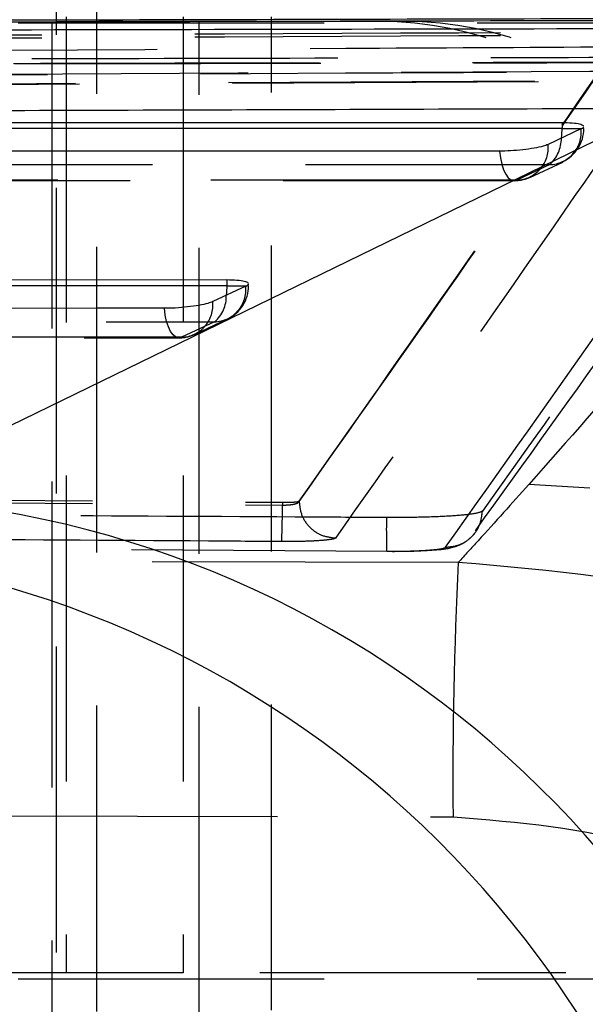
# Model space of a CAD drawing. Extents: x 75 to 757, y 20 to 569.
# Tile 16 of 49: x 255.9 to 260.6, y 195.45 to 203.62. Entities that reach past the tile are written whole.
import ezdxf

# ---------------------------------------------------------------- set-up
doc = ezdxf.new("R2010")
doc.units = 0
doc.header["$LTSCALE"] = 2
doc.linetypes.add('HIDDEN', pattern=[1.905, 1.27, -0.635])
doc.layers.get('0').update_dxf_attribs({"linetype": 'CONTINUOUS'})

msp = doc.modelspace()

# ---------------------------------------------------------------- linework, layer by layer
at = {"color": 7, "linetype": 'HIDDEN'}
for p, q in [((256.203133, 213.659459), (256.203133, 158.65946)), ((256.537038, 213.169459), (256.537038, 168.66946)), ((248.268134, 203.59946), (263.211524, 203.59946)), ((259.093262, 203.609459), (252.002041, 203.609459)), ((256.168134, 203.59946), (256.168134, 195.659459)), ((256.287042, 203.649459), (256.287042, 195.709459)), ((257.25704, 203.649459), (257.25704, 195.709459)), ((257.389273, 168.70946), (257.389273, 203.609459)), ((257.989272, 191.589459), (257.989272, 203.609459)), ((253.823474, 203.082986), (261.173499, 203.123003)), ((253.856413, 203.077137), (261.189106, 203.116895)), ((260.583467, 202.720902), (260.567339, 202.720902)), ((260.135037, 202.313315), (260.408921, 202.441886)), ((260.301014, 202.421303), (260.027116, 202.292833)), ((242.847293, 202.288055), (260.005066, 202.287994)), ((257.800616, 201.41568), (257.784452, 201.41568)), ((257.351499, 201.011601), (257.625404, 201.140045)), ((257.518175, 201.116082), (257.244277, 200.987624)), ((241.194453, 200.981767), (257.222235, 200.982798)), ((246.345467, 199.705513), (258.081082, 199.617201)), ((246.345467, 199.680128), (258.081082, 199.594467)), ((258.081082, 199.6172), (258.081082, 199.594461)), ((258.219949, 199.624215), (258.21992, 199.624262)), ((258.219923, 199.626394), (258.219923, 199.624262)), ((245.398111, 199.299622), (258.949089, 199.211007)), ((259.540606, 199.117635), (244.113247, 199.150622)), ((244.069509, 197.04232), (259.498089, 197.00506)), ((248.268134, 195.659459), (271.426366, 195.659459)), ((257.25704, 195.709459), (248.857039, 195.709459)), ((256.168134, 195.659459), (256.168134, 176.65946)), ((264.244947, 195.709459), (257.25704, 195.709459))]:
    msp.add_line(p, q, dxfattribs=at)
at = {"color": 7, "linetype": 'CONTINUOUS'}
for p, q in [((257.989272, 203.609459), (257.989272, 203.649459)), ((243.133354, 202.771443), (260.402344, 202.771229)), ((254.594858, 199.658156), (261.058747, 202.806871)), ((260.402344, 202.771229), (260.402344, 202.720902)), ((260.559961, 202.717127), (260.286061, 202.588656)), ((260.567339, 202.720902), (260.559961, 202.717127)), ((241.480492, 201.465161), (257.619492, 201.466002)), ((257.619492, 201.466002), (257.619492, 201.41568)), ((257.777105, 201.411923), (257.503207, 201.283468)), ((257.784452, 201.41568), (257.777105, 201.411923))]:
    msp.add_line(p, q, dxfattribs=at)
at = {"color": 8, "linetype": 'CONTINUOUS'}
for p, q in [((260.402344, 202.720902), (260.567339, 202.720902)), ((257.619492, 201.41568), (257.784452, 201.41568))]:
    msp.add_line(p, q, dxfattribs=at)
at = {"color": 7, "linetype": 'CONTINUOUS', "flags": 128}
for points in [[(260.402344, 202.720902), (251.735944, 202.720988), (243.133354, 202.721085)], [(259.884046, 202.533196), (259.327277, 202.533198), (257.100198, 202.5332), (248.191878, 202.53322), (242.726277, 202.533237)], [(257.619492, 201.41568), (249.518074, 201.41523), (241.480492, 201.414795)], [(257.101196, 201.227996), (256.544426, 201.227959), (254.317346, 201.227808), (245.40903, 201.227215), (241.073422, 201.226931)]]:
    msp.add_lwpolyline(points, dxfattribs=at)
at = {"color": 8, "linetype": 'CONTINUOUS', "flags": 128}
for points in [[(260.398041, 202.641179), (260.400483, 202.668219), (260.402344, 202.720902)], [(257.619492, 201.41568), (257.617633, 201.362997), (257.615197, 201.335988)]]:
    msp.add_lwpolyline(points, dxfattribs=at)
at = {"color": 7, "linetype": 'HIDDEN', "flags": 128}
for points in [[(259.884046, 202.533196), (259.890958, 202.476631), (259.902168, 202.424425), (259.917251, 202.378544), (259.935639, 202.340716), (259.956642, 202.312365), (259.979467, 202.294558), (260.003257, 202.287964), (260.027116, 202.292833)], [(243.032038, 202.421493), (243.588808, 202.421488), (245.815884, 202.42146), (254.7242, 202.421361), (260.301014, 202.421303)], [(260.027116, 202.292833), (259.470345, 202.292835), (257.243268, 202.292846), (248.334955, 202.292893), (242.869358, 202.292928)], [(257.244277, 200.987624), (257.22042, 200.982756), (257.196631, 200.98935), (257.173802, 201.00716), (257.152799, 201.035512), (257.134407, 201.073342), (257.119324, 201.119223), (257.10811, 201.17143), (257.101196, 201.227996)], [(241.379197, 201.115205), (241.935964, 201.115235), (244.163043, 201.115353), (253.071352, 201.115836), (257.518175, 201.116082)], [(257.244277, 200.987624), (256.687506, 200.987589), (254.460431, 200.987448), (245.552122, 200.986894), (241.216517, 200.98663)]]:
    msp.add_lwpolyline(points, dxfattribs=at)
at = {"color": 7, "linetype": 'HIDDEN'}
for centre, radius, start, end in [((258.883722, 200.609664), 2.999795, 359.9960931, 89.9961335), ((259.093059, 200.609664), 2.999795, 359.9960931, 89.9961335), ((260.293674, 202.688974), 0.267771, 271.5707404, 6.0351926), ((260.278967, 202.720902), 0.3045, 295.1287476, 0), ((260.089714, 202.645892), 0.308363, 313.2537505, 359.124349), ((260.019776, 202.560502), 0.267769, 271.5707877, 6.0355539), ((260.005067, 202.592431), 0.3045, 269.9997825, 295.1285626), ((257.51082, 201.383752), 0.267772, 271.5741223, 6.0388844), ((257.496114, 201.41568), 0.3045, 295.1263615, 360), ((257.342248, 201.325056), 0.273168, 310.092779, 2.2936732), ((257.236915, 201.255301), 0.267778, 271.5754866, 6.0380564), ((257.222214, 201.287223), 0.3045, 270.0036688, 295.1260499), ((260.027596, 191.617978), 8.147454, 5.3416675, 89.3064768), ((251.038828, 199.572165), 7.042289, 357.7109323, 0.1813992), ((295.383436, 197.339563), 35.886906, 177.1600295, 180.5340632)]:
    msp.add_arc(centre, radius, start, end, dxfattribs=at)
at = {"color": 7, "linetype": 'CONTINUOUS'}
for centre, radius, start, end in [((254.333746, 191.282121), 8.380104, 7.5035759, 88.2144577), ((253.46538, 190.859609), 8.383188, 7.1487704, 88.1792671)]:
    msp.add_arc(centre, radius, start, end, dxfattribs=at)
for points, knots in [([(262.445356, 203.635903), (259.485723, 203.628743), (253.566457, 203.614424), (247.647178, 203.597596), (244.687538, 203.589182)], [0, 0, 0, 0, 0.49999996, 1, 1, 1, 1]), ([(262.445356, 203.620247), (259.485747, 203.613382), (256.503466, 203.606465), (250.584099, 203.591551), (247.624483, 203.583475), (244.687538, 203.57546)], [0, 0, 0, 0, 0.49999997, 0.50383013, 1, 1, 1, 1]), ([(244.307279, 203.515883), (244.492307, 203.516323), (245.419798, 203.51853), (249.317175, 203.527605), (255.051976, 203.540115), (260.044307, 203.549815), (262.066777, 203.553745)], [0, 0, 0, 0, 0.03125568, 0.15667585, 0.65835648, 1, 1, 1, 1]), ([(261.218085, 202.886475), (258.601153, 202.877856), (252.369993, 202.857334), (246.132827, 202.833986), (242.515116, 202.820444)], [0, 0, 0, 0, 0.41997524, 1, 1, 1, 1]), ([(260.402344, 202.771229), (260.431818, 202.770619), (260.49076, 202.769398), (260.554325, 202.760282), (260.57127, 202.75071), (260.579774, 202.745907)], [0, 0, 0, 0, 0.33257243, 0.66508111, 1, 1, 1, 1]), ([(260.5792, 202.738022), (260.580171, 202.735041), (260.581938, 202.729619), (260.571871, 202.723608), (260.567339, 202.720902)], [0, 0, 0, 0, 0.54981322, 1, 1, 1, 1]), ([(260.286061, 202.588656), (260.273735, 202.583794), (260.245913, 202.572818), (260.17298, 202.55692), (260.078123, 202.543449), (259.976339, 202.534772), (259.913942, 202.533707), (259.884046, 202.533196)], [0, 0, 0, 0, 0.168680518, 0.380754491, 0.592840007, 0.804918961, 1, 1, 1, 1]), ([(257.619492, 201.466002), (257.648965, 201.465394), (257.707905, 201.464177), (257.771472, 201.455067), (257.788417, 201.4455), (257.79692, 201.440699)], [0, 0, 0, 0, 0.3325657, 0.66508029, 1, 1, 1, 1]), ([(257.796347, 201.432815), (257.797317, 201.429836), (257.799085, 201.42441), (257.788999, 201.418393), (257.784452, 201.41568)], [0, 0, 0, 0, 0.54920469, 1, 1, 1, 1]), ([(257.503207, 201.283468), (257.490864, 201.2786), (257.463024, 201.26762), (257.390032, 201.251716), (257.295167, 201.238247), (257.193418, 201.229573), (257.131057, 201.228507), (257.101196, 201.227996)], [0, 0, 0, 0, 0.16890917, 0.38098419, 0.593063, 0.80514017, 1, 1, 1, 1])]:
    msp.add_open_spline(points, degree=3, knots=knots, dxfattribs=at)
at = {"color": 7, "linetype": 'HIDDEN'}
for points, knots in [([(245.923094, 203.444872), (248.518104, 203.459313), (253.708125, 203.488195), (258.89811, 203.513664), (261.493103, 203.526398)], [0, 0, 0, 0, 0.50000001, 1, 1, 1, 1]), ([(263.340471, 203.509779), (262.596554, 202.623686), (261.541267, 201.366715), (260.448609, 200.129797), (260.126212, 199.764835)], [0, 0, 0, 0, 0.70494249, 1, 1, 1, 1]), ([(245.923094, 203.419066), (248.518104, 203.433804), (253.708124, 203.46328), (258.89811, 203.489285), (261.493103, 203.502288)], [0, 0, 0, 0, 0.50000003, 1, 1, 1, 1]), ([(262.490164, 203.441809), (262.479163, 203.425991), (262.424157, 203.3469), (262.193085, 203.014917), (261.289766, 201.719269), (260.427085, 200.507158), (259.741259, 199.543536)], [0, 0, 0, 0, 0.0120415, 0.06020741, 0.25287054, 1, 1, 1, 1]), ([(260.851714, 203.396834), (260.846272, 203.396804), (260.09832, 203.392708), (256.381167, 203.372656), (251.790421, 203.346083), (247.942313, 203.322302), (247.06383, 203.316872)], [0, 0, 0, 0, 0.001184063, 0.162718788, 0.808857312, 1, 1, 1, 1]), ([(258.219923, 199.626394), (258.662126, 200.254453), (259.541238, 201.503051), (260.416646, 202.768113), (260.851714, 203.396834)], [0, 0, 0, 0, 0.50301152, 1, 1, 1, 1]), ([(258.219923, 199.624262), (258.659115, 200.246566), (259.538344, 201.49237), (260.413101, 202.753882), (260.851729, 203.387456), (260.851774, 203.387521)], [0, 0, 0, 0, 0.49949398, 0.99994899, 1, 1, 1, 1]), ([(244.431003, 203.231979), (245.245854, 203.234061), (251.165622, 203.249186), (257.085381, 203.261237), (262.190291, 203.271629)], [0, 0, 0, 0, 0.13764901, 1, 1, 1, 1]), ([(262.198742, 203.272873), (262.013119, 203.272497), (261.085001, 203.270618), (257.186906, 203.262579), (252.360201, 203.251917), (247.368269, 203.240026), (245.346326, 203.23498), (244.43861, 203.232714)], [0, 0, 0, 0, 0.03135519, 0.15677621, 0.65846045, 0.84667172, 1, 1, 1, 1]), ([(244.570996, 203.271327), (244.756621, 203.271847), (245.684747, 203.274449), (249.582885, 203.285183), (254.40788, 203.297578), (259.399241, 203.309517), (261.420621, 203.314139), (262.329492, 203.316217)], [0, 0, 0, 0, 0.03135806, 0.15679048, 0.65852067, 0.84646087, 1, 1, 1, 1]), ([(259.683251, 199.380355), (260.093837, 199.95139), (261.014946, 201.232448), (261.928974, 202.551479), (262.435572, 203.282549)], [0, 0, 0, 0, 0.445752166, 1, 1, 1, 1]), ([(245.970342, 203.114789), (250.181994, 203.138026), (255.437372, 203.167021), (260.692772, 203.192546), (261.736502, 203.197615)], [0, 0, 0, 0, 0.80139849, 1, 1, 1, 1]), ([(261.607194, 203.198894), (259.012119, 203.185917), (253.821971, 203.159963), (248.631765, 203.130545), (246.036663, 203.115835)], [0, 0, 0, 0, 0.50000028, 1, 1, 1, 1]), ([(261.173499, 203.123003), (260.727308, 202.477652), (259.844758, 201.201172), (258.959779, 199.94284), (258.522219, 199.320684)], [0, 0, 0, 0, 0.50557081, 1, 1, 1, 1]), ([(259.435702, 199.243593), (259.893262, 199.888676), (260.808381, 201.178836), (261.720844, 202.492943), (262.177074, 203.149994)], [0, 0, 0, 0, 0.50000178, 1, 1, 1, 1]), ([(260.126212, 199.764835), (259.986787, 199.60919), (259.79314, 199.393014), (259.595849, 199.177876), (259.540606, 199.117635)], [0, 0, 0, 0, 0.71999095, 1, 1, 1, 1]), ([(258.081082, 199.6172), (258.096612, 199.617218), (258.127674, 199.617254), (258.169253, 199.618828), (258.20077, 199.621335), (258.216479, 199.624049), (258.219066, 199.62581), (258.219923, 199.626394)], [0, 0, 0, 0, 0.22275582, 0.44553394, 0.66803878, 0.88992373, 1, 1, 1, 1]), ([(258.081082, 199.594461), (258.081102, 199.594461), (258.096556, 199.594219), (258.127836, 199.594813), (258.169288, 199.599699), (258.200867, 199.607791), (258.21607, 199.616477), (258.219466, 199.62223), (258.21994, 199.624174), (258.219949, 199.624215)], [0, 0, 0, 0, 0.00028248, 0.21972647, 0.43999442, 0.6614107, 0.88418157, 0.99759609, 1, 1, 1, 1]), ([(258.219949, 199.624215), (258.224636, 199.584691), (258.234008, 199.505643), (258.303883, 199.405717), (258.40356, 199.335382), (258.482667, 199.325583), (258.522219, 199.320684)], [0, 0, 0, 0, 0.24999877, 0.49999625, 0.74999878, 1, 1, 1, 1]), ([(258.946889, 199.490361), (258.74391, 199.491479), (257.729013, 199.497067), (253.211547, 199.522539), (248.897068, 199.551508), (245.394505, 199.575026)], [0, 0, 0, 0, 0.04493213, 0.22466089, 1, 1, 1, 1]), ([(259.741254, 199.543515), (259.727541, 199.536852), (259.700131, 199.523535), (259.550698, 199.506813), (259.340677, 199.495041), (259.126391, 199.490139), (258.992794, 199.490303), (258.947379, 199.490359)], [0, 0, 0, 0, 0.22207543, 0.44388663, 0.665135, 0.8861672, 1, 1, 1, 1]), ([(259.435726, 199.243614), (259.475818, 199.24786), (259.556001, 199.256352), (259.657229, 199.32641), (259.727141, 199.426101), (259.736598, 199.504778), (259.741254, 199.543515)], [0, 0, 0, 0, 0.25189937, 0.50379957, 0.7556988, 1, 1, 1, 1]), ([(258.949583, 199.211004), (258.949306, 199.210644), (258.948752, 199.209926), (258.948034, 199.225162), (258.947433, 199.251713), (258.94699, 199.289608), (258.946713, 199.336968), (258.946622, 199.391837), (258.946695, 199.444151), (258.946836, 199.477629), (258.946889, 199.490361)], [0, 0, 0, 0, 0.13133683, 0.26267962, 0.39402037, 0.5253801, 0.6567108, 0.78805775, 0.91939485, 1, 1, 1, 1]), ([(258.075497, 199.290888), (257.87252, 199.292219), (256.85763, 199.298875), (252.943959, 199.325186), (249.233297, 199.354179), (246.334541, 199.376828)], [0, 0, 0, 0, 0.05186366, 0.25931916, 1, 1, 1, 1]), ([(258.9493, 199.210274), (258.96608, 199.210165), (259.05066, 199.209616), (259.201418, 199.212336), (259.381067, 199.224733), (259.471558, 199.231942), (259.576752, 199.272612), (259.627535, 199.307077), (259.657217, 199.336093), (259.671375, 199.352271), (259.677193, 199.359825), (259.679781, 199.363185)], [0, 0, 0, 0, 0.05420143, 0.2731996, 0.49484207, 0.76388918, 0.84839675, 0.92912573, 0.96866174, 0.98606063, 1, 1, 1, 1]), ([(258.522219, 199.320684), (258.519391, 199.318706), (258.511159, 199.312951), (258.459883, 199.304165), (258.358716, 199.296139), (258.22531, 199.29107), (258.125546, 199.290949), (258.075497, 199.290888)], [0, 0, 0, 0, 0.11565656, 0.33659599, 0.55728858, 0.77790584, 1, 1, 1, 1]), ([(258.949089, 199.211006), (258.985117, 199.210992), (259.075275, 199.210958), (259.211874, 199.214692), (259.335305, 199.222415), (259.415152, 199.23253), (259.429232, 199.240107), (259.435711, 199.243593)], [0, 0, 0, 0, 0.147100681, 0.368110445, 0.589474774, 0.811112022, 1, 1, 1, 1]), ([(264.230348, 197.58769), (263.861884, 197.82796), (263.114563, 198.315278), (261.550832, 198.943131), (260.318884, 199.050074), (259.540606, 199.117635)], [0, 0, 0, 0, 0.26370465, 0.53484852, 1, 1, 1, 1]), ([(259.498089, 197.00506), (260.042189, 196.960926), (261.214363, 196.865846), (262.209189, 196.240644), (262.742238, 195.905648)], [0, 0, 0, 0, 0.46417984, 1, 1, 1, 1])]:
    msp.add_open_spline(points, degree=3, knots=knots, dxfattribs=at)

doc.saveas('drawing.dxf')
